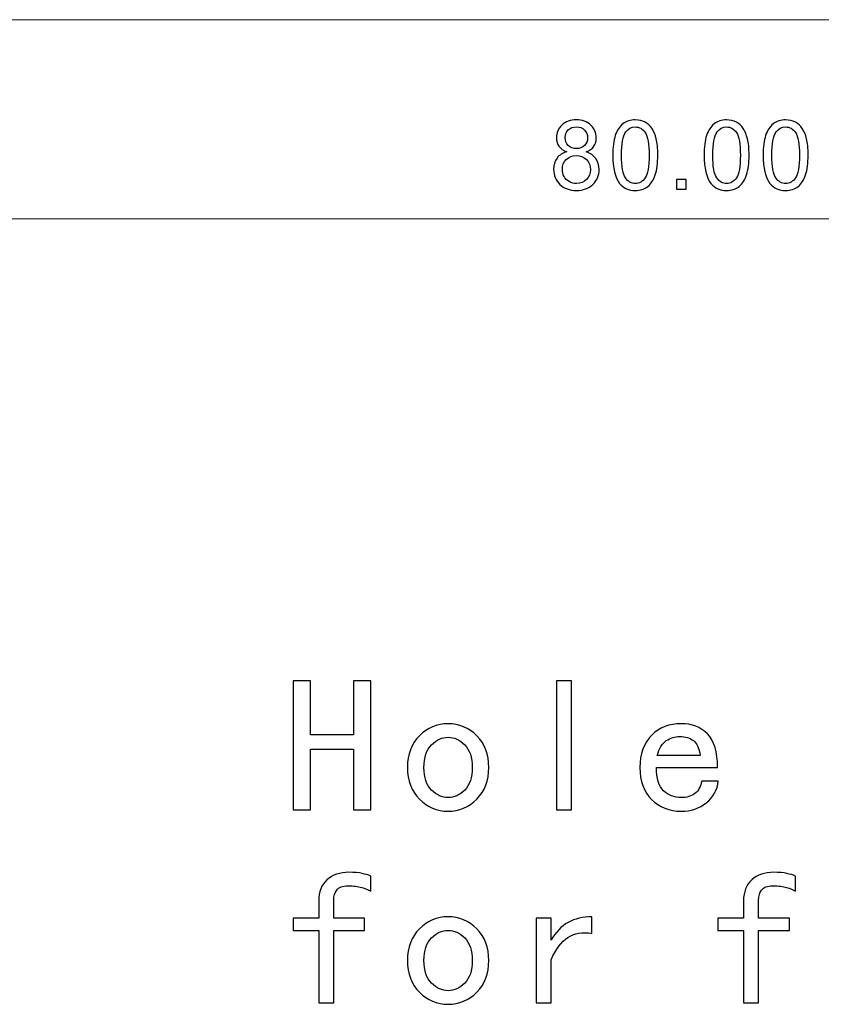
# Model space of a CAD drawing. Header units: millimetres. Extents: x -594 to 595, y -419 to 422.
# Tile 115 of 124: x 344 to 379, y 8 to 51. Entities that reach past the tile are written whole.
import ezdxf

# ---------------------------------------------------------------- set-up
doc = ezdxf.new("R2010")
doc.units = ezdxf.units.MM
doc.header["$MEASUREMENT"] = 0
doc.layers.add('layer 1', color=7, linetype='Continuous')

msp = doc.modelspace()

# ---------------------------------------------------------------- linework, layer by layer
at = {"layer": 'layer 1', "lineweight": 9}
msp.add_open_spline([(339.704, 50.7153), (339.704, 50.7153), (413.5512, 50.7153), (413.5512, 50.7153)], degree=3, dxfattribs=at)
at = {"layer": 'layer 1', "color": 155}
for points, knots in [([(367.6002, 44.9223), (367.4457, 44.9788), (367.3314, 45.0599), (367.2566, 45.1643), (367.2566, 45.1643), (367.1825, 45.2695), (367.1451, 45.395), (367.1451, 45.5411), (367.1451, 45.5411), (367.1451, 45.7619), (367.2242, 45.9468), (367.3822, 46.0971), (367.3822, 46.0971), (367.5409, 46.2473), (367.7512, 46.3228), (368.0144, 46.3228), (368.0144, 46.3228), (368.2782, 46.3228), (368.4913, 46.2459), (368.6522, 46.0921), (368.6522, 46.0921), (368.8131, 45.9383), (368.8935, 45.7513), (368.8935, 45.5305), (368.8935, 45.5305), (368.8935, 45.3901), (368.8568, 45.2673), (368.7834, 45.1636), (368.7834, 45.1636), (368.71, 45.0592), (368.5986, 44.9788), (368.4483, 44.9223), (368.4483, 44.9223), (368.6338, 44.8616), (368.7742, 44.7643), (368.8709, 44.6288), (368.8709, 44.6288), (368.9676, 44.4941), (369.0162, 44.3332), (369.0162, 44.1455), (369.0162, 44.1455), (369.0162, 43.8866), (368.9245, 43.6693), (368.7418, 43.4929), (368.7418, 43.4929), (368.5583, 43.3165), (368.3178, 43.2283), (368.0193, 43.2283), (368.0193, 43.2283), (367.7209, 43.2283), (367.4803, 43.3165), (367.2968, 43.4936), (367.2968, 43.4936), (367.1141, 43.6707), (367.0224, 43.8915), (367.0224, 44.1561), (367.0224, 44.1561), (367.0224, 44.3529), (367.0725, 44.518), (367.1726, 44.6507), (367.1726, 44.6507), (367.2728, 44.784), (367.4154, 44.8743), (367.6002, 44.9223)], [0, 0, 0, 0, 0.0588235, 0.0588235, 0.0588235, 0.0588235, 0.1176471, 0.1176471, 0.1176471, 0.1176471, 0.1764706, 0.1764706, 0.1764706, 0.1764706, 0.2352941, 0.2352941, 0.2352941, 0.2352941, 0.2941176, 0.2941176, 0.2941176, 0.2941176, 0.3529412, 0.3529412, 0.3529412, 0.3529412, 0.4117647, 0.4117647, 0.4117647, 0.4117647, 0.4705882, 0.4705882, 0.4705882, 0.4705882, 0.5294118, 0.5294118, 0.5294118, 0.5294118, 0.5882353, 0.5882353, 0.5882353, 0.5882353, 0.6470588, 0.6470588, 0.6470588, 0.6470588, 0.7058824, 0.7058824, 0.7058824, 0.7058824, 0.7647059, 0.7647059, 0.7647059, 0.7647059, 0.8235294, 0.8235294, 0.8235294, 0.8235294, 0.8823529, 0.8823529, 0.8823529, 0.8823529, 1, 1, 1, 1]), ([(369.6162, 44.7749), (369.6162, 45.1326), (369.6529, 45.4219), (369.7263, 45.6406), (369.7263, 45.6406), (369.8003, 45.86), (369.9097, 46.0286), (370.0551, 46.1465), (370.0551, 46.1465), (370.1997, 46.2643), (370.3824, 46.3228), (370.6026, 46.3228), (370.6026, 46.3228), (370.7648, 46.3228), (370.9074, 46.2904), (371.0308, 46.2248), (371.0308, 46.2248), (371.1536, 46.1592), (371.2552, 46.0646), (371.3342, 45.9411), (371.3342, 45.9411), (371.4132, 45.8184), (371.4753, 45.6681), (371.5205, 45.491), (371.5205, 45.491), (371.5663, 45.3139), (371.5889, 45.0747), (371.5889, 44.7749), (371.5889, 44.7749), (371.5889, 44.4193), (371.5522, 44.1314), (371.4796, 43.9127), (371.4796, 43.9127), (371.4069, 43.6933), (371.2975, 43.5246), (371.1522, 43.4061), (371.1522, 43.4061), (371.0075, 43.2876), (370.8241, 43.2283), (370.6026, 43.2283), (370.6026, 43.2283), (370.3112, 43.2283), (370.0819, 43.332), (369.9154, 43.5402), (369.9154, 43.5402), (369.7157, 43.7942), (369.6162, 44.2055), (369.6162, 44.7749)], [0, 0, 0, 0, 0.0769231, 0.0769231, 0.0769231, 0.0769231, 0.1538462, 0.1538462, 0.1538462, 0.1538462, 0.2307692, 0.2307692, 0.2307692, 0.2307692, 0.3076923, 0.3076923, 0.3076923, 0.3076923, 0.3846154, 0.3846154, 0.3846154, 0.3846154, 0.4615385, 0.4615385, 0.4615385, 0.4615385, 0.5384615, 0.5384615, 0.5384615, 0.5384615, 0.6153846, 0.6153846, 0.6153846, 0.6153846, 0.6923077, 0.6923077, 0.6923077, 0.6923077, 0.7692308, 0.7692308, 0.7692308, 0.7692308, 0.8461538, 0.8461538, 0.8461538, 0.8461538, 1, 1, 1, 1]), ([(373.6172, 44.7749), (373.6172, 45.1326), (373.6539, 45.4219), (373.7273, 45.6406), (373.7273, 45.6406), (373.8013, 45.86), (373.9107, 46.0286), (374.0561, 46.1465), (374.0561, 46.1465), (374.2007, 46.2643), (374.3834, 46.3228), (374.6036, 46.3228), (374.6036, 46.3228), (374.7658, 46.3228), (374.9084, 46.2904), (375.0318, 46.2248), (375.0318, 46.2248), (375.1546, 46.1592), (375.2562, 46.0646), (375.3352, 45.9411), (375.3352, 45.9411), (375.4142, 45.8184), (375.4763, 45.6681), (375.5215, 45.491), (375.5215, 45.491), (375.5673, 45.3139), (375.5899, 45.0747), (375.5899, 44.7749), (375.5899, 44.7749), (375.5899, 44.4193), (375.5532, 44.1314), (375.4806, 43.9127), (375.4806, 43.9127), (375.4079, 43.6933), (375.2985, 43.5246), (375.1532, 43.4061), (375.1532, 43.4061), (375.0085, 43.2876), (374.8251, 43.2283), (374.6036, 43.2283), (374.6036, 43.2283), (374.3122, 43.2283), (374.0829, 43.332), (373.9164, 43.5402), (373.9164, 43.5402), (373.7167, 43.7942), (373.6172, 44.2055), (373.6172, 44.7749)], [0, 0, 0, 0, 0.0769231, 0.0769231, 0.0769231, 0.0769231, 0.1538462, 0.1538462, 0.1538462, 0.1538462, 0.2307692, 0.2307692, 0.2307692, 0.2307692, 0.3076923, 0.3076923, 0.3076923, 0.3076923, 0.3846154, 0.3846154, 0.3846154, 0.3846154, 0.4615385, 0.4615385, 0.4615385, 0.4615385, 0.5384615, 0.5384615, 0.5384615, 0.5384615, 0.6153846, 0.6153846, 0.6153846, 0.6153846, 0.6923077, 0.6923077, 0.6923077, 0.6923077, 0.7692308, 0.7692308, 0.7692308, 0.7692308, 0.8461538, 0.8461538, 0.8461538, 0.8461538, 1, 1, 1, 1]), ([(376.2068, 44.7749), (376.2068, 45.1326), (376.2435, 45.4219), (376.3169, 45.6406), (376.3169, 45.6406), (376.3909, 45.86), (376.5003, 46.0286), (376.6457, 46.1465), (376.6457, 46.1465), (376.7903, 46.2643), (376.973, 46.3228), (377.1932, 46.3228), (377.1932, 46.3228), (377.3554, 46.3228), (377.498, 46.2904), (377.6214, 46.2248), (377.6214, 46.2248), (377.7442, 46.1592), (377.8458, 46.0646), (377.9248, 45.9411), (377.9248, 45.9411), (378.0038, 45.8184), (378.0659, 45.6681), (378.1111, 45.491), (378.1111, 45.491), (378.1569, 45.3139), (378.1795, 45.0747), (378.1795, 44.7749), (378.1795, 44.7749), (378.1795, 44.4193), (378.1428, 44.1314), (378.0702, 43.9127), (378.0702, 43.9127), (377.9975, 43.6933), (377.8881, 43.5246), (377.7428, 43.4061), (377.7428, 43.4061), (377.5981, 43.2876), (377.4147, 43.2283), (377.1932, 43.2283), (377.1932, 43.2283), (376.9018, 43.2283), (376.6725, 43.332), (376.506, 43.5402), (376.506, 43.5402), (376.3063, 43.7942), (376.2068, 44.2055), (376.2068, 44.7749)], [0, 0, 0, 0, 0.0769231, 0.0769231, 0.0769231, 0.0769231, 0.1538462, 0.1538462, 0.1538462, 0.1538462, 0.2307692, 0.2307692, 0.2307692, 0.2307692, 0.3076923, 0.3076923, 0.3076923, 0.3076923, 0.3846154, 0.3846154, 0.3846154, 0.3846154, 0.4615385, 0.4615385, 0.4615385, 0.4615385, 0.5384615, 0.5384615, 0.5384615, 0.5384615, 0.6153846, 0.6153846, 0.6153846, 0.6153846, 0.6923077, 0.6923077, 0.6923077, 0.6923077, 0.7692308, 0.7692308, 0.7692308, 0.7692308, 0.8461538, 0.8461538, 0.8461538, 0.8461538, 1, 1, 1, 1]), ([(367.5261, 45.5545), (367.5261, 45.4106), (367.572, 45.2934), (367.663, 45.2024), (367.663, 45.2024), (367.7547, 45.1114), (367.8747, 45.0656), (368.0235, 45.0656), (368.0235, 45.0656), (368.1682, 45.0656), (368.2853, 45.1107), (368.3763, 45.201), (368.3763, 45.201), (368.4673, 45.2913), (368.5125, 45.4021), (368.5125, 45.5333), (368.5125, 45.5333), (368.5125, 45.6702), (368.4659, 45.7852), (368.3721, 45.8783), (368.3721, 45.8783), (368.2789, 45.9715), (368.1611, 46.018), (368.0193, 46.018), (368.0193, 46.018), (367.8761, 46.018), (367.7583, 45.9722), (367.6651, 45.8812), (367.6651, 45.8812), (367.5727, 45.7902), (367.5261, 45.6815), (367.5261, 45.5545)], [0, 0, 0, 0, 0.1111111, 0.1111111, 0.1111111, 0.1111111, 0.2222222, 0.2222222, 0.2222222, 0.2222222, 0.3333333, 0.3333333, 0.3333333, 0.3333333, 0.4444444, 0.4444444, 0.4444444, 0.4444444, 0.5555556, 0.5555556, 0.5555556, 0.5555556, 0.6666667, 0.6666667, 0.6666667, 0.6666667, 0.7777778, 0.7777778, 0.7777778, 0.7777778, 1, 1, 1, 1]), ([(369.9972, 44.7735), (369.9972, 44.2746), (370.0551, 43.943), (370.1715, 43.7793), (370.1715, 43.7793), (370.2879, 43.6149), (370.4318, 43.5331), (370.6026, 43.5331), (370.6026, 43.5331), (370.7733, 43.5331), (370.9172, 43.6156), (371.0336, 43.78), (371.0336, 43.78), (371.1501, 43.9451), (371.2079, 44.276), (371.2079, 44.7735), (371.2079, 44.7735), (371.2079, 45.2723), (371.1501, 45.6039), (371.0336, 45.7676), (371.0336, 45.7676), (370.9179, 45.932), (370.7726, 46.0138), (370.5983, 46.0138), (370.5983, 46.0138), (370.4276, 46.0138), (370.2907, 45.9411), (370.1884, 45.7965), (370.1884, 45.7965), (370.0607, 45.6124), (369.9972, 45.2709), (369.9972, 44.7735)], [0, 0, 0, 0, 0.1111111, 0.1111111, 0.1111111, 0.1111111, 0.2222222, 0.2222222, 0.2222222, 0.2222222, 0.3333333, 0.3333333, 0.3333333, 0.3333333, 0.4444444, 0.4444444, 0.4444444, 0.4444444, 0.5555556, 0.5555556, 0.5555556, 0.5555556, 0.6666667, 0.6666667, 0.6666667, 0.6666667, 0.7777778, 0.7777778, 0.7777778, 0.7777778, 1, 1, 1, 1]), ([(373.9982, 44.7735), (373.9982, 44.2746), (374.0561, 43.943), (374.1725, 43.7793), (374.1725, 43.7793), (374.2889, 43.6149), (374.4328, 43.5331), (374.6036, 43.5331), (374.6036, 43.5331), (374.7743, 43.5331), (374.9182, 43.6156), (375.0346, 43.78), (375.0346, 43.78), (375.1511, 43.9451), (375.2089, 44.276), (375.2089, 44.7735), (375.2089, 44.7735), (375.2089, 45.2723), (375.1511, 45.6039), (375.0346, 45.7676), (375.0346, 45.7676), (374.9189, 45.932), (374.7736, 46.0138), (374.5993, 46.0138), (374.5993, 46.0138), (374.4286, 46.0138), (374.2917, 45.9411), (374.1894, 45.7965), (374.1894, 45.7965), (374.0617, 45.6124), (373.9982, 45.2709), (373.9982, 44.7735)], [0, 0, 0, 0, 0.1111111, 0.1111111, 0.1111111, 0.1111111, 0.2222222, 0.2222222, 0.2222222, 0.2222222, 0.3333333, 0.3333333, 0.3333333, 0.3333333, 0.4444444, 0.4444444, 0.4444444, 0.4444444, 0.5555556, 0.5555556, 0.5555556, 0.5555556, 0.6666667, 0.6666667, 0.6666667, 0.6666667, 0.7777778, 0.7777778, 0.7777778, 0.7777778, 1, 1, 1, 1]), ([(376.5878, 44.7735), (376.5878, 44.2746), (376.6457, 43.943), (376.7621, 43.7793), (376.7621, 43.7793), (376.8785, 43.6149), (377.0224, 43.5331), (377.1932, 43.5331), (377.1932, 43.5331), (377.3639, 43.5331), (377.5078, 43.6156), (377.6242, 43.78), (377.6242, 43.78), (377.7407, 43.9451), (377.7985, 44.276), (377.7985, 44.7735), (377.7985, 44.7735), (377.7985, 45.2723), (377.7407, 45.6039), (377.6242, 45.7676), (377.6242, 45.7676), (377.5085, 45.932), (377.3632, 46.0138), (377.1889, 46.0138), (377.1889, 46.0138), (377.0182, 46.0138), (376.8813, 45.9411), (376.779, 45.7965), (376.779, 45.7965), (376.6513, 45.6124), (376.5878, 45.2709), (376.5878, 44.7735)], [0, 0, 0, 0, 0.1111111, 0.1111111, 0.1111111, 0.1111111, 0.2222222, 0.2222222, 0.2222222, 0.2222222, 0.3333333, 0.3333333, 0.3333333, 0.3333333, 0.4444444, 0.4444444, 0.4444444, 0.4444444, 0.5555556, 0.5555556, 0.5555556, 0.5555556, 0.6666667, 0.6666667, 0.6666667, 0.6666667, 0.7777778, 0.7777778, 0.7777778, 0.7777778, 1, 1, 1, 1]), ([(367.4034, 44.1533), (367.4034, 44.0467), (367.4281, 43.9444), (367.4774, 43.845), (367.4774, 43.845), (367.5268, 43.7462), (367.6016, 43.6693), (367.7018, 43.6149), (367.7018, 43.6149), (367.8013, 43.5606), (367.9085, 43.5331), (368.0221, 43.5331), (368.0221, 43.5331), (368.2013, 43.5331), (368.3481, 43.5902), (368.4631, 43.7045), (368.4631, 43.7045), (368.5781, 43.8188), (368.6353, 43.9642), (368.6353, 44.1406), (368.6353, 44.1406), (368.6353, 44.3198), (368.576, 44.468), (368.4582, 44.5851), (368.4582, 44.5851), (368.3396, 44.7022), (368.1901, 44.7608), (368.0101, 44.7608), (368.0101, 44.7608), (367.8337, 44.7608), (367.6891, 44.7029), (367.5748, 44.5872), (367.5748, 44.5872), (367.4605, 44.4715), (367.4034, 44.3268), (367.4034, 44.1533)], [0, 0, 0, 0, 0.1, 0.1, 0.1, 0.1, 0.2, 0.2, 0.2, 0.2, 0.3, 0.3, 0.3, 0.3, 0.4, 0.4, 0.4, 0.4, 0.5, 0.5, 0.5, 0.5, 0.6, 0.6, 0.6, 0.6, 0.7, 0.7, 0.7, 0.7, 0.8, 0.8, 0.8, 0.8, 1, 1, 1, 1]), ([(372.4132, 43.2791), (372.4132, 43.2791), (372.4132, 43.7024), (372.4132, 43.7024), (372.4132, 43.7024), (372.4132, 43.7024), (372.8366, 43.7024), (372.8366, 43.7024), (372.8366, 43.7024), (372.8366, 43.7024), (372.8366, 43.2791), (372.8366, 43.2791), (372.8366, 43.2791), (372.8366, 43.2791), (372.4132, 43.2791), (372.4132, 43.2791)], [0, 0, 0, 0, 0.2, 0.2, 0.2, 0.2, 0.4, 0.4, 0.4, 0.4, 0.6, 0.6, 0.6, 0.6, 1, 1, 1, 1])]:
    msp.add_open_spline(points, degree=3, knots=knots, dxfattribs=at)
at = {"layer": 'layer 1', "color": 155, "lineweight": 9}
msp.add_open_spline([(336.6279, 41.9878), (336.6279, 41.9878), (416.6279, 41.9878), (416.6279, 41.9878)], degree=3, dxfattribs=at)
at = {"layer": 'layer 1', "color": 250}
for points, knots in [([(359.0018, 16.0804), (359.0018, 16.0804), (358.2412, 16.0804), (358.2412, 16.0804), (358.2412, 16.0804), (358.2412, 16.0804), (358.2412, 18.7262), (358.2412, 18.7262), (358.2412, 18.7262), (358.2412, 18.7262), (356.3559, 18.7262), (356.3559, 18.7262), (356.3559, 18.7262), (356.3559, 18.7262), (356.3559, 16.0804), (356.3559, 16.0804), (356.3559, 16.0804), (356.3559, 16.0804), (355.5954, 16.0804), (355.5954, 16.0804), (355.5954, 16.0804), (355.5954, 16.0804), (355.5954, 21.7361), (355.5954, 21.7361), (355.5954, 21.7361), (355.5954, 21.7361), (356.3559, 21.7361), (356.3559, 21.7361), (356.3559, 21.7361), (356.3559, 21.7361), (356.3559, 19.3556), (356.3559, 19.3556), (356.3559, 19.3556), (356.3559, 19.3556), (358.2412, 19.3556), (358.2412, 19.3556), (358.2412, 19.3556), (358.2412, 19.3556), (358.2412, 21.7361), (358.2412, 21.7361), (358.2412, 21.7361), (358.2412, 21.7361), (359.0018, 21.7361), (359.0018, 21.7361), (359.0018, 21.7361), (359.0018, 21.7361), (359.0018, 16.0804), (359.0018, 16.0804)], [0, 0, 0, 0, 0.0769231, 0.0769231, 0.0769231, 0.0769231, 0.1538462, 0.1538462, 0.1538462, 0.1538462, 0.2307692, 0.2307692, 0.2307692, 0.2307692, 0.3076923, 0.3076923, 0.3076923, 0.3076923, 0.3846154, 0.3846154, 0.3846154, 0.3846154, 0.4615385, 0.4615385, 0.4615385, 0.4615385, 0.5384615, 0.5384615, 0.5384615, 0.5384615, 0.6153846, 0.6153846, 0.6153846, 0.6153846, 0.6923077, 0.6923077, 0.6923077, 0.6923077, 0.7692308, 0.7692308, 0.7692308, 0.7692308, 0.8461538, 0.8461538, 0.8461538, 0.8461538, 1, 1, 1, 1]), ([(367.8057, 16.0804), (367.8057, 16.0804), (367.1439, 16.0804), (367.1439, 16.0804), (367.1439, 16.0804), (367.1439, 16.0804), (367.1439, 21.7361), (367.1439, 21.7361), (367.1439, 21.7361), (367.1439, 21.7361), (367.8057, 21.7361), (367.8057, 21.7361), (367.8057, 21.7361), (367.8057, 21.7361), (367.8057, 16.0804), (367.8057, 16.0804)], [0, 0, 0, 0, 0.2, 0.2, 0.2, 0.2, 0.4, 0.4, 0.4, 0.4, 0.6, 0.6, 0.6, 0.6, 1, 1, 1, 1]), ([(364.1805, 17.9332), (364.1805, 17.3589), (364.0041, 16.896), (363.6514, 16.5432), (363.6514, 16.5432), (363.2986, 16.1905), (362.8795, 16.0141), (362.3955, 16.0141), (362.3955, 16.0141), (361.9101, 16.0141), (361.491, 16.1905), (361.1382, 16.5432), (361.1382, 16.5432), (360.7854, 16.896), (360.609, 17.3589), (360.609, 17.9332), (360.609, 17.9332), (360.609, 18.5061), (360.7854, 18.9689), (361.1382, 19.3217), (361.1382, 19.3217), (361.491, 19.6745), (361.9101, 19.8509), (362.3955, 19.8509), (362.3955, 19.8509), (362.8795, 19.8509), (363.2986, 19.6745), (363.6514, 19.3217), (363.6514, 19.3217), (364.0041, 18.9689), (364.1805, 18.5061), (364.1805, 17.9332)], [0, 0, 0, 0, 0.1111111, 0.1111111, 0.1111111, 0.1111111, 0.2222222, 0.2222222, 0.2222222, 0.2222222, 0.3333333, 0.3333333, 0.3333333, 0.3333333, 0.4444444, 0.4444444, 0.4444444, 0.4444444, 0.5555556, 0.5555556, 0.5555556, 0.5555556, 0.6666667, 0.6666667, 0.6666667, 0.6666667, 0.7777778, 0.7777778, 0.7777778, 0.7777778, 1, 1, 1, 1]), ([(374.2418, 17.3377), (374.198, 16.9412), (374.0216, 16.6209), (373.7126, 16.3781), (373.7126, 16.3781), (373.4036, 16.1354), (373.0395, 16.0141), (372.6204, 16.0141), (372.6204, 16.0141), (372.0912, 16.0141), (371.6566, 16.1848), (371.3151, 16.5277), (371.3151, 16.5277), (370.9722, 16.8692), (370.8015, 17.3377), (370.8015, 17.9332), (370.8015, 17.9332), (370.8015, 18.5287), (370.9722, 18.9971), (371.3151, 19.3386), (371.3151, 19.3386), (371.6566, 19.6801), (372.0912, 19.8509), (372.6204, 19.8509), (372.6204, 19.8509), (373.0847, 19.8509), (373.4642, 19.7027), (373.762, 19.405), (373.762, 19.405), (374.0597, 19.1072), (374.2079, 18.6161), (374.2079, 17.9332), (374.2079, 17.9332), (374.2079, 17.9332), (371.5296, 17.9332), (371.5296, 17.9332), (371.5296, 17.9332), (371.5296, 17.4478), (371.634, 17.1063), (371.8443, 16.9073), (371.8443, 16.9073), (372.0531, 16.7097), (372.3128, 16.6096), (372.6204, 16.6096), (372.6204, 16.6096), (372.8631, 16.6096), (373.0621, 16.6702), (373.2159, 16.7916), (373.2159, 16.7916), (373.3711, 16.9129), (373.4699, 17.095), (373.5136, 17.3377), (373.5136, 17.3377), (373.5136, 17.3377), (374.2418, 17.3377), (374.2418, 17.3377)], [0, 0, 0, 0, 0.0666667, 0.0666667, 0.0666667, 0.0666667, 0.1333333, 0.1333333, 0.1333333, 0.1333333, 0.2, 0.2, 0.2, 0.2, 0.2666667, 0.2666667, 0.2666667, 0.2666667, 0.3333333, 0.3333333, 0.3333333, 0.3333333, 0.4, 0.4, 0.4, 0.4, 0.4666667, 0.4666667, 0.4666667, 0.4666667, 0.5333333, 0.5333333, 0.5333333, 0.5333333, 0.6, 0.6, 0.6, 0.6, 0.6666667, 0.6666667, 0.6666667, 0.6666667, 0.7333333, 0.7333333, 0.7333333, 0.7333333, 0.8, 0.8, 0.8, 0.8, 0.8666667, 0.8666667, 0.8666667, 0.8666667, 1, 1, 1, 1]), ([(363.4538, 17.9332), (363.4538, 18.3734), (363.3423, 18.705), (363.1222, 18.9252), (363.1222, 18.9252), (362.9021, 19.1453), (362.6594, 19.2554), (362.3955, 19.2554), (362.3955, 19.2554), (362.1302, 19.2554), (361.8875, 19.1453), (361.6674, 18.9252), (361.6674, 18.9252), (361.4472, 18.705), (361.3372, 18.3734), (361.3372, 17.9332), (361.3372, 17.9332), (361.3372, 17.4915), (361.4472, 17.1613), (361.6674, 16.9412), (361.6674, 16.9412), (361.8875, 16.7196), (362.1302, 16.6096), (362.3955, 16.6096), (362.3955, 16.6096), (362.6594, 16.6096), (362.9021, 16.7196), (363.1222, 16.9412), (363.1222, 16.9412), (363.3423, 17.1613), (363.4538, 17.4915), (363.4538, 17.9332)], [0, 0, 0, 0, 0.1111111, 0.1111111, 0.1111111, 0.1111111, 0.2222222, 0.2222222, 0.2222222, 0.2222222, 0.3333333, 0.3333333, 0.3333333, 0.3333333, 0.4444444, 0.4444444, 0.4444444, 0.4444444, 0.5555556, 0.5555556, 0.5555556, 0.5555556, 0.6666667, 0.6666667, 0.6666667, 0.6666667, 0.7777778, 0.7777778, 0.7777778, 0.7777778, 1, 1, 1, 1]), ([(373.4473, 18.4623), (373.4036, 18.77), (373.3048, 18.9859), (373.1496, 19.1072), (373.1496, 19.1072), (372.9958, 19.2286), (372.7968, 19.2892), (372.5555, 19.2892), (372.5555, 19.2892), (372.334, 19.2892), (372.1364, 19.2286), (371.96, 19.1072), (371.96, 19.1072), (371.7836, 18.9859), (371.651, 18.77), (371.5621, 18.4623), (371.5621, 18.4623), (371.5621, 18.4623), (373.4473, 18.4623), (373.4473, 18.4623)], [0, 0, 0, 0, 0.1666667, 0.1666667, 0.1666667, 0.1666667, 0.3333333, 0.3333333, 0.3333333, 0.3333333, 0.5, 0.5, 0.5, 0.5, 0.6666667, 0.6666667, 0.6666667, 0.6666667, 1, 1, 1, 1]), ([(359.0018, 12.5089), (358.8917, 12.5752), (358.7591, 12.6303), (358.6052, 12.674), (358.6052, 12.674), (358.45, 12.7177), (358.2525, 12.7403), (358.0098, 12.7403), (358.0098, 12.7403), (357.767, 12.7403), (357.6019, 12.6796), (357.513, 12.5583), (357.513, 12.5583), (357.4256, 12.4369), (357.3804, 12.2888), (357.3804, 12.1124), (357.3804, 12.1124), (357.3804, 12.1124), (357.3804, 11.3179), (357.3804, 11.3179), (357.3804, 11.3179), (357.3804, 11.3179), (358.7365, 11.3179), (358.7365, 11.3179), (358.7365, 11.3179), (358.7365, 11.3179), (358.7365, 10.7888), (358.7365, 10.7888), (358.7365, 10.7888), (358.7365, 10.7888), (357.3804, 10.7888), (357.3804, 10.7888), (357.3804, 10.7888), (357.3804, 10.7888), (357.3804, 7.6138), (357.3804, 7.6138), (357.3804, 7.6138), (357.3804, 7.6138), (356.72, 7.6138), (356.72, 7.6138), (356.72, 7.6138), (356.72, 7.6138), (356.72, 10.7888), (356.72, 10.7888), (356.72, 10.7888), (356.72, 10.7888), (355.5954, 10.7888), (355.5954, 10.7888), (355.5954, 10.7888), (355.5954, 10.7888), (355.5954, 11.3179), (355.5954, 11.3179), (355.5954, 11.3179), (355.5954, 11.3179), (356.72, 11.3179), (356.72, 11.3179), (356.72, 11.3179), (356.72, 11.3179), (356.72, 12.0785), (356.72, 12.0785), (356.72, 12.0785), (356.72, 12.4764), (356.8414, 12.7841), (357.0841, 13.0056), (357.0841, 13.0056), (357.3254, 13.2257), (357.6457, 13.3358), (358.0422, 13.3358), (358.0422, 13.3358), (358.2849, 13.3358), (358.4782, 13.3189), (358.6208, 13.2864), (358.6208, 13.2864), (358.7647, 13.2526), (358.8917, 13.2145), (359.0018, 13.1707), (359.0018, 13.1707), (359.0018, 13.1707), (359.0018, 12.5089), (359.0018, 12.5089)], [0, 0, 0, 0, 0.047619, 0.047619, 0.047619, 0.047619, 0.0952381, 0.0952381, 0.0952381, 0.0952381, 0.1428571, 0.1428571, 0.1428571, 0.1428571, 0.1904762, 0.1904762, 0.1904762, 0.1904762, 0.2380952, 0.2380952, 0.2380952, 0.2380952, 0.2857143, 0.2857143, 0.2857143, 0.2857143, 0.3333333, 0.3333333, 0.3333333, 0.3333333, 0.3809524, 0.3809524, 0.3809524, 0.3809524, 0.4285714, 0.4285714, 0.4285714, 0.4285714, 0.4761905, 0.4761905, 0.4761905, 0.4761905, 0.5238095, 0.5238095, 0.5238095, 0.5238095, 0.5714286, 0.5714286, 0.5714286, 0.5714286, 0.6190476, 0.6190476, 0.6190476, 0.6190476, 0.6666667, 0.6666667, 0.6666667, 0.6666667, 0.7142857, 0.7142857, 0.7142857, 0.7142857, 0.7619048, 0.7619048, 0.7619048, 0.7619048, 0.8095238, 0.8095238, 0.8095238, 0.8095238, 0.8571429, 0.8571429, 0.8571429, 0.8571429, 0.9047619, 0.9047619, 0.9047619, 0.9047619, 1, 1, 1, 1]), ([(377.6284, 12.5089), (377.5183, 12.5752), (377.3857, 12.6303), (377.2318, 12.674), (377.2318, 12.674), (377.0766, 12.7177), (376.8791, 12.7403), (376.6364, 12.7403), (376.6364, 12.7403), (376.3936, 12.7403), (376.2285, 12.6796), (376.1396, 12.5583), (376.1396, 12.5583), (376.0522, 12.4369), (376.007, 12.2888), (376.007, 12.1124), (376.007, 12.1124), (376.007, 12.1124), (376.007, 11.3179), (376.007, 11.3179), (376.007, 11.3179), (376.007, 11.3179), (377.3631, 11.3179), (377.3631, 11.3179), (377.3631, 11.3179), (377.3631, 11.3179), (377.3631, 10.7888), (377.3631, 10.7888), (377.3631, 10.7888), (377.3631, 10.7888), (376.007, 10.7888), (376.007, 10.7888), (376.007, 10.7888), (376.007, 10.7888), (376.007, 7.6138), (376.007, 7.6138), (376.007, 7.6138), (376.007, 7.6138), (375.3466, 7.6138), (375.3466, 7.6138), (375.3466, 7.6138), (375.3466, 7.6138), (375.3466, 10.7888), (375.3466, 10.7888), (375.3466, 10.7888), (375.3466, 10.7888), (374.222, 10.7888), (374.222, 10.7888), (374.222, 10.7888), (374.222, 10.7888), (374.222, 11.3179), (374.222, 11.3179), (374.222, 11.3179), (374.222, 11.3179), (375.3466, 11.3179), (375.3466, 11.3179), (375.3466, 11.3179), (375.3466, 11.3179), (375.3466, 12.0785), (375.3466, 12.0785), (375.3466, 12.0785), (375.3466, 12.4764), (375.468, 12.7841), (375.7107, 13.0056), (375.7107, 13.0056), (375.952, 13.2257), (376.2723, 13.3358), (376.6688, 13.3358), (376.6688, 13.3358), (376.9115, 13.3358), (377.1048, 13.3189), (377.2474, 13.2864), (377.2474, 13.2864), (377.3913, 13.2526), (377.5183, 13.2145), (377.6284, 13.1707), (377.6284, 13.1707), (377.6284, 13.1707), (377.6284, 12.5089), (377.6284, 12.5089)], [0, 0, 0, 0, 0.047619, 0.047619, 0.047619, 0.047619, 0.0952381, 0.0952381, 0.0952381, 0.0952381, 0.1428571, 0.1428571, 0.1428571, 0.1428571, 0.1904762, 0.1904762, 0.1904762, 0.1904762, 0.2380952, 0.2380952, 0.2380952, 0.2380952, 0.2857143, 0.2857143, 0.2857143, 0.2857143, 0.3333333, 0.3333333, 0.3333333, 0.3333333, 0.3809524, 0.3809524, 0.3809524, 0.3809524, 0.4285714, 0.4285714, 0.4285714, 0.4285714, 0.4761905, 0.4761905, 0.4761905, 0.4761905, 0.5238095, 0.5238095, 0.5238095, 0.5238095, 0.5714286, 0.5714286, 0.5714286, 0.5714286, 0.6190476, 0.6190476, 0.6190476, 0.6190476, 0.6666667, 0.6666667, 0.6666667, 0.6666667, 0.7142857, 0.7142857, 0.7142857, 0.7142857, 0.7619048, 0.7619048, 0.7619048, 0.7619048, 0.8095238, 0.8095238, 0.8095238, 0.8095238, 0.8571429, 0.8571429, 0.8571429, 0.8571429, 0.9047619, 0.9047619, 0.9047619, 0.9047619, 1, 1, 1, 1]), ([(364.1805, 9.4666), (364.1805, 8.8923), (364.0041, 8.4294), (363.6514, 8.0766), (363.6514, 8.0766), (363.2986, 7.7239), (362.8795, 7.5475), (362.3955, 7.5475), (362.3955, 7.5475), (361.9101, 7.5475), (361.491, 7.7239), (361.1382, 8.0766), (361.1382, 8.0766), (360.7854, 8.4294), (360.609, 8.8923), (360.609, 9.4666), (360.609, 9.4666), (360.609, 10.0395), (360.7854, 10.5023), (361.1382, 10.8551), (361.1382, 10.8551), (361.491, 11.2079), (361.9101, 11.3843), (362.3955, 11.3843), (362.3955, 11.3843), (362.8795, 11.3843), (363.2986, 11.2079), (363.6514, 10.8551), (363.6514, 10.8551), (364.0041, 10.5023), (364.1805, 10.0395), (364.1805, 9.4666)], [0, 0, 0, 0, 0.1111111, 0.1111111, 0.1111111, 0.1111111, 0.2222222, 0.2222222, 0.2222222, 0.2222222, 0.3333333, 0.3333333, 0.3333333, 0.3333333, 0.4444444, 0.4444444, 0.4444444, 0.4444444, 0.5555556, 0.5555556, 0.5555556, 0.5555556, 0.6666667, 0.6666667, 0.6666667, 0.6666667, 0.7777778, 0.7777778, 0.7777778, 0.7777778, 1, 1, 1, 1]), ([(368.6989, 10.6561), (368.2798, 10.7225), (367.927, 10.6618), (367.6406, 10.4755), (367.6406, 10.4755), (367.3541, 10.2878), (367.1114, 9.9619), (366.9125, 9.499), (366.9125, 9.499), (366.9125, 9.499), (366.9125, 7.6138), (366.9125, 7.6138), (366.9125, 7.6138), (366.9125, 7.6138), (366.2507, 7.6138), (366.2507, 7.6138), (366.2507, 7.6138), (366.2507, 7.6138), (366.2507, 11.3179), (366.2507, 11.3179), (366.2507, 11.3179), (366.2507, 11.3179), (366.9125, 11.3179), (366.9125, 11.3179), (366.9125, 11.3179), (366.9125, 11.3179), (366.9125, 10.3598), (366.9125, 10.3598), (366.9125, 10.3598), (367.1114, 10.7126), (367.3598, 10.9708), (367.6561, 11.1359), (367.6561, 11.1359), (367.9539, 11.301), (368.3024, 11.3843), (368.6989, 11.3843), (368.6989, 11.3843), (368.6989, 11.3843), (368.6989, 10.6561), (368.6989, 10.6561)], [0, 0, 0, 0, 0.0909091, 0.0909091, 0.0909091, 0.0909091, 0.1818182, 0.1818182, 0.1818182, 0.1818182, 0.2727273, 0.2727273, 0.2727273, 0.2727273, 0.3636364, 0.3636364, 0.3636364, 0.3636364, 0.4545455, 0.4545455, 0.4545455, 0.4545455, 0.5454545, 0.5454545, 0.5454545, 0.5454545, 0.6363636, 0.6363636, 0.6363636, 0.6363636, 0.7272727, 0.7272727, 0.7272727, 0.7272727, 0.8181818, 0.8181818, 0.8181818, 0.8181818, 1, 1, 1, 1]), ([(363.4538, 9.4666), (363.4538, 9.9068), (363.3423, 10.2384), (363.1222, 10.4586), (363.1222, 10.4586), (362.9021, 10.6787), (362.6594, 10.7888), (362.3955, 10.7888), (362.3955, 10.7888), (362.1302, 10.7888), (361.8875, 10.6787), (361.6674, 10.4586), (361.6674, 10.4586), (361.4472, 10.2384), (361.3372, 9.9068), (361.3372, 9.4666), (361.3372, 9.4666), (361.3372, 9.0249), (361.4472, 8.6947), (361.6674, 8.4746), (361.6674, 8.4746), (361.8875, 8.253), (362.1302, 8.143), (362.3955, 8.143), (362.3955, 8.143), (362.6594, 8.143), (362.9021, 8.253), (363.1222, 8.4746), (363.1222, 8.4746), (363.3423, 8.6947), (363.4538, 9.0249), (363.4538, 9.4666)], [0, 0, 0, 0, 0.1111111, 0.1111111, 0.1111111, 0.1111111, 0.2222222, 0.2222222, 0.2222222, 0.2222222, 0.3333333, 0.3333333, 0.3333333, 0.3333333, 0.4444444, 0.4444444, 0.4444444, 0.4444444, 0.5555556, 0.5555556, 0.5555556, 0.5555556, 0.6666667, 0.6666667, 0.6666667, 0.6666667, 0.7777778, 0.7777778, 0.7777778, 0.7777778, 1, 1, 1, 1])]:
    msp.add_open_spline(points, degree=3, knots=knots, dxfattribs=at)

doc.saveas('drawing.dxf')
